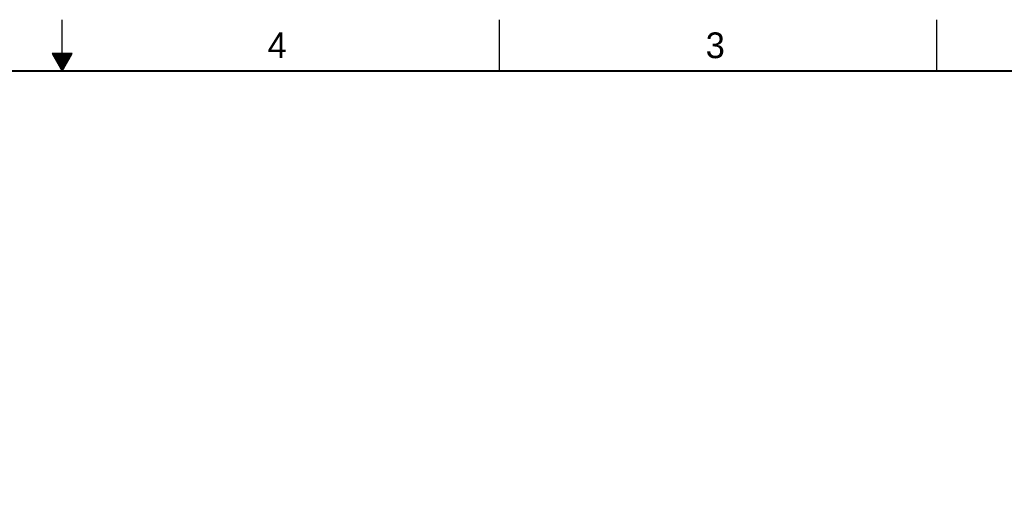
# Model space of a CAD drawing. Header units: inches. Extents: x 0 to 34, y 0 to 22.
# Tile 22 of 27: x 16.6 to 26.2, y 17.3 to 22. Entities that reach past the tile are written whole.
import ezdxf

# ---------------------------------------------------------------- set-up
doc = ezdxf.new("R2010")
doc.units = ezdxf.units.IN
doc.header["$LTSCALE"] = 1.87
doc.header["$MEASUREMENT"] = 0
doc.layers.get('0').update_dxf_attribs({"linetype": 'CONTINUOUS'})
doc.layers.add('DIMENSIONS', color=7, linetype='CONTINUOUS')
doc.styles.get("Standard").update_dxf_attribs({"font": 'txt', "width": 0.8})
doc.styles.add('TEXTSTYLE_2', font='txt')
doc.dimstyles.new('DIMSTYLE_1', dxfattribs={"dimtxt": 0.125, "dimasz": 0.18, "dimexe": 0.125, "dimexo": 0.0625, "dimgap": 0.03125, "dimtad": 0, "dimtih": 1, "dimtoh": 1, "dimdec": 3, "dimzin": 4, "dimdsep": 46, "dimtxsty": 'STANDARD', "dimblk": '_FILLED', "dimblk1": '_FILLED', "dimblk2": '_FILLED', "dimcen": 0.09, "dimadec": 0, "dimazin": 0, "dimtp": 0.01, "dimtm": 0.01, "dimtfac": 1, "dimtdec": 3, "dimtofl": 0, "dimtmove": 0, "dimatfit": 3, "dimldrblk": '_FILLED', "dimfxl": 1, "dimtolj": 1, "dimtzin": 4, "dimarcsym": 0})

# ---------------------------------------------------------------- blocks, each defined once
blk = doc.blocks.new('*D21')
at = {"layer": 'DIMENSIONS', "color": 2, "linetype": 'CONTINUOUS'}
blk.add_line((29.5719, 17.1251), (29.5719, 17.751), dxfattribs=at)
at = {"layer": 'DIMENSIONS', "color": 2, "linetype": 'CONTINUOUS', "insert": (29.5094, 17.8135), "char_height": 0.125, "width": 1.425, "attachment_point": 1, "rotation": 90, "line_spacing_factor": 0.9}
blk.add_mtext('6.580{\\Ftxt.shx;\\W1.000000;\\H0.125000; }[167.13]', dxfattribs=at)
blk = doc.blocks.new('_FILLED')
at = {"color": 0, "linetype": 'BYBLOCK'}
blk.add_solid([(0, 0), (-1, 0.174), (-1, -0.174)], dxfattribs=at)

msp = doc.modelspace()

# ---------------------------------------------------------------- linework, layer by layer
at = {"color": 2, "linetype": 'CONTINUOUS'}
for p, q in [((17, 21.5), (17, 22)), ((21.25, 22), (21.25, 21.5)), ((25.5, 22), (25.5, 21.5)), ((16.902, 21.6697), (17, 21.5)), ((17.098, 21.6697), (16.902, 21.6697)), ((16.9076, 21.66), (17.0924, 21.66)), ((16.9134, 21.65), (17.0866, 21.65)), ((16.9192, 21.64), (17.0808, 21.64)), ((17, 21.5), (17.098, 21.6697)), ((16.925, 21.63), (17.0751, 21.63)), ((16.9307, 21.62), (17.0693, 21.62)), ((16.9365, 21.61), (17.0635, 21.61)), ((16.9423, 21.6), (17.0578, 21.6)), ((16.9481, 21.59), (17.052, 21.59)), ((16.9538, 21.58), (17.0462, 21.58)), ((16.9596, 21.57), (17.0404, 21.57)), ((16.9654, 21.56), (17.0347, 21.56)), ((16.9712, 21.55), (17.0289, 21.55)), ((16.9769, 21.54), (17.0231, 21.54)), ((16.9827, 21.53), (17.0173, 21.53)), ((16.9885, 21.52), (17.0116, 21.52)), ((16.9942, 21.51), (17.0058, 21.51))]:
    msp.add_line(p, q, dxfattribs=at)
at = {"color": 7, "linetype": 'CONTINUOUS', "const_width": 0.02}
msp.add_lwpolyline([(33.5, 21.5), (0.5, 21.5)], dxfattribs=at)

# ---------------------------------------------------------------- texts
at = {"color": 2, "linetype": 'CONTINUOUS', "char_height": 0.25, "width": 0.25, "attachment_point": 1, "line_spacing_factor": 0.9, "style": 'TEXTSTYLE_2'}
for s, insert in [('4', (18.9977, 21.8777)), ('3', (23.257, 21.8759))]:
    msp.add_mtext(s, dxfattribs=dict(at, insert=insert))

# ---------------------------------------------------------------- dimensions: what is measured, and where the dimension line sits
at = {"layer": 'DIMENSIONS', "color": 2, "linetype": 'CONTINUOUS'}
dim = msp.add_ordinate_dim(feature_location=(29.5719, 17.1251), offset=(0, 0.6259), dtype=1, origin=(22.9919, 17.0626), dimstyle='DIMSTYLE_1', dxfattribs=at)
dim.commit()
dim.dimension.update_dxf_attribs({"geometry": '*D21', "text_midpoint": (29.5719, 18.526)})

doc.saveas('drawing.dxf')
